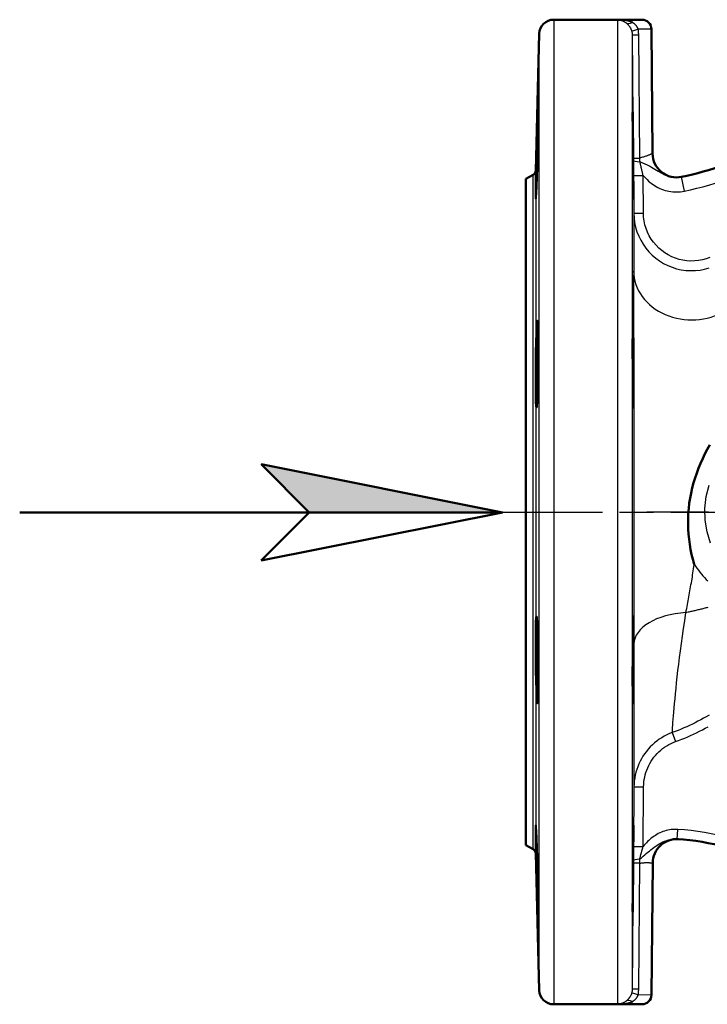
# Model space of a CAD drawing. Header units: millimetres. Extents: x 185 to 1856, y 145 to 1263.
# Tile 16 of 69: x 530 to 673, y 813 to 1017. Entities that reach past the tile are written whole.
import ezdxf

# ---------------------------------------------------------------- set-up
doc = ezdxf.new("R2010")
doc.units = ezdxf.units.MM
doc.header["$LTSCALE"] = 5
doc.linetypes.add('CHAIN', pattern=[0.3543, 0.2362, -0.0295, 0.0591, -0.0295])
for name, color, linetype, lineweight in [('Mittellinie(DIN)', 4, 'CHAIN', 25), ('Mittelpunktmarkierung(DIN)', 4, 'CHAIN', 25), ('Sichtbare Kanten(DIN)', 7, 'Continuous', 50), ('Sichtbare tangentiale Kanten(DIN)', 3, 'Continuous', 25)]:
    doc.layers.add(name, color=color, linetype=linetype, lineweight=lineweight)

# ---------------------------------------------------------------- blocks, each defined once
blk = doc.blocks.new('Richtungspfeil')
at = {"layer": 'Sichtbare Kanten(DIN)'}
blk.add_hatch(color=256, dxfattribs=at).paths.add_polyline_path([(10, 0), (0, 2), (2, 0)])
for p, q in [((10, 0), (0, 2)), ((0, 2), (2, 0)), ((10, 0), (0, 2)), ((0, 2), (2, 0)), ((-10, 0), (10, 0)), ((2, 0), (0, -2)), ((0, -2), (10, 0)), ((2, 0), (10, 0))]:
    blk.add_line(p, q, dxfattribs=at)

msp = doc.modelspace()

# ---------------------------------------------------------------- linework, layer by layer
at = {"layer": 'Mittellinie(DIN)', "linetype": 'CHAIN', "ltscale": 23.990969}
msp.add_line((622.78, 915.18), (957.78, 915.18), dxfattribs=at)
at = {"layer": 'Mittelpunktmarkierung(DIN)', "linetype": 'CHAIN', "ltscale": 13.299472}
msp.add_line((720.2, 915.18), (660.36, 915.18), dxfattribs=at)
at = {"layer": 'Sichtbare Kanten(DIN)'}
for p, q in [((654.31, 1017.18), (641.04, 1017.18)), ((654.31, 1017.18), (656.55, 1017.18)), ((657.3, 1017.18), (656.55, 1017.18)), ((657.3, 1017.18), (659.3, 1017.18)), ((637.3, 985.9), (638.04, 1014.26)), ((661.3, 1015.2), (661.52, 989.46)), ((635.28, 984.18), (636.8, 985.06)), ((635.28, 846.18), (635.28, 984.18)), ((635.28, 846.18), (636.8, 845.31)), ((637.3, 844.47), (638.04, 816.1)), ((661.3, 815.16), (661.54, 842.45)), ((654.31, 813.18), (641.04, 813.18)), ((656.55, 813.18), (654.31, 813.18)), ((656.55, 813.18), (657.3, 813.18)), ((659.3, 813.18), (657.3, 813.18))]:
    msp.add_line(p, q, dxfattribs=at)
at = {"layer": 'Sichtbare Kanten(DIN)', "flags": 128}
for points in [[(654.67, 1017.16), (654.65, 1017.16), (654.63, 1017.16), (654.61, 1017.16), (654.59, 1017.16), (654.57, 1017.16), (654.55, 1017.16), (654.53, 1017.16), (654.51, 1017.16), (654.49, 1017.16), (654.47, 1017.16), (654.45, 1017.16), (654.43, 1017.16), (654.41, 1017.16), (654.39, 1017.16), (654.37, 1017.15), (654.36, 1017.15), (654.35, 1017.15), (654.34, 1017.15), (654.33, 1017.15), (654.32, 1017.15), (654.32, 1017.15), (654.31, 1017.15), (654.31, 1017.15), (654.31, 1017.15)], [(656.55, 1017.18), (656.58, 1017.18), (656.6, 1017.18), (656.59, 1017.18), (656.55, 1017.18), (656.5, 1017.18), (656.44, 1017.18), (656.37, 1017.18), (656.29, 1017.18), (656.2, 1017.18), (656.11, 1017.17), (656.02, 1017.17), (655.93, 1017.17), (655.84, 1017.17), (655.75, 1017.17), (655.66, 1017.17), (655.57, 1017.17), (655.47, 1017.17), (655.36, 1017.17), (655.26, 1017.17), (655.15, 1017.16), (655.03, 1017.16), (654.91, 1017.16), (654.79, 1017.16), (654.67, 1017.16)], [(637.53, 991.58), (637.59, 993.71), (637.64, 995.57), (637.69, 996.96), (637.73, 997.81), (637.76, 998.09), (637.77, 997.75), (637.77, 996.84), (637.76, 995.38), (637.73, 993.48), (637.69, 991.35), (637.64, 989.02), (637.58, 986.67), (637.52, 984.54), (637.46, 982.68), (637.4, 981.24), (637.36, 980.38), (637.32, 980.09), (637.3, 980.44), (637.31, 981.35), (637.32, 982.83), (637.36, 984.73), (637.41, 986.88), (637.46, 989.26), (637.53, 991.58)], [(657.48, 991.58), (657.5, 989.26), (657.52, 986.88), (657.53, 984.73), (657.54, 982.83), (657.55, 981.35), (657.55, 980.44), (657.55, 980.09), (657.53, 980.38), (657.52, 981.24), (657.5, 982.68), (657.48, 984.54), (657.46, 986.67), (657.44, 989.02), (657.42, 991.35), (657.41, 993.48), (657.4, 995.38), (657.39, 996.84), (657.39, 997.75), (657.4, 998.09), (657.41, 997.81), (657.42, 996.96), (657.44, 995.57), (657.46, 993.71), (657.48, 991.58)], [(637.53, 953.67), (637.59, 954.52), (637.64, 954.79), (637.69, 954.45), (637.73, 953.53), (637.76, 952.07), (637.77, 950.17), (637.77, 948.04), (637.76, 945.69), (637.73, 943.35), (637.69, 941.24), (637.64, 939.38), (637.58, 937.96), (637.52, 937.09), (637.46, 936.8), (637.4, 937.14), (637.36, 938.04), (637.32, 939.5), (637.3, 941.42), (637.31, 943.56), (637.32, 945.93), (637.36, 948.28), (637.41, 950.4), (637.46, 952.28), (637.53, 953.67)], [(657.48, 953.67), (657.5, 952.28), (657.52, 950.4), (657.53, 948.28), (657.54, 945.93), (657.55, 943.56), (657.55, 941.42), (657.55, 939.5), (657.53, 938.04), (657.52, 937.14), (657.5, 936.8), (657.48, 937.09), (657.46, 937.96), (657.44, 939.38), (657.42, 941.24), (657.41, 943.35), (657.4, 945.69), (657.39, 948.04), (657.39, 950.17), (657.4, 952.07), (657.41, 953.53), (657.42, 954.45), (657.44, 954.79), (657.46, 954.52), (657.48, 953.67)], [(670.12, 904.39), (669.85, 905.39), (669.61, 906.41), (669.4, 907.44), (669.22, 908.47), (669.08, 909.52), (668.97, 910.58), (668.9, 911.64), (668.87, 912.7), (668.87, 913.77), (668.92, 914.84), (669, 915.92), (669.12, 916.99), (669.29, 918.05), (669.49, 919.11), (669.73, 920.16), (670.01, 921.21), (670.32, 922.24), (670.67, 923.26), (671.05, 924.26), (671.46, 925.26), (671.9, 926.24), (672.36, 927.2), (672.85, 928.16), (673.36, 929.12)], [(637.53, 893.22), (637.59, 892.29), (637.64, 890.81), (637.69, 888.93), (637.73, 886.79), (637.76, 884.43), (637.77, 882.1), (637.77, 879.99), (637.76, 878.13), (637.73, 876.71), (637.69, 875.86), (637.64, 875.57), (637.58, 875.9), (637.52, 876.8), (637.46, 878.25), (637.4, 880.17), (637.36, 882.31), (637.32, 884.67), (637.3, 887.03), (637.31, 889.15), (637.32, 891.03), (637.36, 892.44), (637.41, 893.29), (637.46, 893.56), (637.53, 893.22)], [(657.48, 893.22), (657.5, 893.56), (657.52, 893.29), (657.53, 892.44), (657.54, 891.03), (657.55, 889.15), (657.55, 887.03), (657.55, 884.67), (657.53, 882.31), (657.52, 880.17), (657.5, 878.25), (657.48, 876.8), (657.46, 875.9), (657.44, 875.57), (657.42, 875.86), (657.41, 876.71), (657.4, 878.13), (657.39, 879.99), (657.39, 882.1), (657.4, 884.43), (657.41, 886.79), (657.42, 888.93), (657.44, 890.81), (657.46, 892.29), (657.48, 893.22)], [(637.53, 845.63), (637.59, 843.47), (637.64, 841.11), (637.69, 838.79), (637.73, 836.68), (637.76, 834.81), (637.77, 833.41), (637.77, 832.56), (637.76, 832.27), (637.73, 832.61), (637.69, 833.51), (637.64, 834.96), (637.58, 836.86), (637.52, 839), (637.46, 841.34), (637.4, 843.71), (637.36, 845.83), (637.32, 847.71), (637.3, 849.13), (637.31, 849.99), (637.32, 850.27), (637.36, 849.92), (637.41, 849), (637.46, 847.51), (637.53, 845.63)], [(657.48, 845.63), (657.5, 847.51), (657.52, 849), (657.53, 849.92), (657.54, 850.27), (657.55, 849.99), (657.55, 849.13), (657.55, 847.71), (657.53, 845.83), (657.52, 843.71), (657.5, 841.34), (657.48, 839), (657.46, 836.86), (657.44, 834.96), (657.42, 833.51), (657.41, 832.61), (657.4, 832.27), (657.39, 832.56), (657.39, 833.41), (657.4, 834.81), (657.41, 836.68), (657.42, 838.79), (657.44, 841.11), (657.46, 843.47), (657.48, 845.63)], [(654.31, 813.21), (654.31, 813.21), (654.31, 813.21), (654.31, 813.21), (654.32, 813.21), (654.32, 813.21), (654.33, 813.21), (654.34, 813.21), (654.35, 813.21), (654.36, 813.21), (654.37, 813.21), (654.39, 813.21), (654.41, 813.21), (654.43, 813.21), (654.45, 813.21), (654.47, 813.21), (654.49, 813.21), (654.52, 813.21), (654.54, 813.21), (654.56, 813.21), (654.58, 813.21), (654.61, 813.21), (654.63, 813.21), (654.65, 813.2), (654.67, 813.2)], [(654.67, 813.2), (654.76, 813.2), (654.86, 813.2), (654.96, 813.2), (655.06, 813.2), (655.16, 813.2), (655.27, 813.2), (655.37, 813.2), (655.48, 813.2), (655.59, 813.2), (655.69, 813.19), (655.79, 813.19), (655.89, 813.19), (655.99, 813.19), (656.08, 813.19), (656.16, 813.19), (656.25, 813.19), (656.32, 813.19), (656.39, 813.19), (656.45, 813.18), (656.51, 813.18), (656.55, 813.18), (656.59, 813.18), (656.59, 813.18), (656.55, 813.18)]]:
    msp.add_lwpolyline(points, dxfattribs=at)
at = {"layer": 'Sichtbare Kanten(DIN)'}
for centre, radius, start, end in [((641.04, 1014.18), 3, 90, 178.5), ((659.3, 1015.18), 2, 0.5, 90), ((653.22, 1053.13), 70, 281.7598, 312.0919), ((666.52, 989.5), 5, 180.5, 281.8099), ((636.3, 985.92), 1, 300, 358.5), ((666.54, 842.41), 5, 86.1621, 179.5), ((663.52, 797.51), 50, 39.3037, 86.4491), ((636.3, 844.44), 1, 1.5, 60), ((641.04, 816.18), 3, 181.5, 270), ((659.3, 815.18), 2, 270, 359.5)]:
    msp.add_arc(centre, radius, start, end, dxfattribs=at)
at = {"layer": 'Sichtbare tangentiale Kanten(DIN)'}
for p, q in [((641.04, 1017.18), (641.04, 813.18)), ((654.31, 813.18), (654.31, 1017.18)), ((654.31, 1017.16), (654.31, 1017.18)), ((654.31, 1017.15), (654.31, 1017.16)), ((657.3, 1016.63), (657.3, 1017.18)), ((638.04, 816.1), (638.04, 1014.26)), ((657.31, 1014.05), (657.53, 988.51)), ((657.31, 1014.05), (657.31, 816.32)), ((661.3, 1015.2), (658.54, 1015.19)), ((658.86, 988.52), (658.64, 1014.06)), ((657.53, 988.51), (657.53, 988.04)), ((657.53, 988.04), (657.56, 984.9)), ((637.3, 985.9), (637.3, 844.47)), ((636.8, 845.31), (636.8, 985.06)), ((657.56, 984.9), (659.56, 984.92)), ((657.56, 984.9), (657.63, 977.09)), ((659.63, 977.11), (659.56, 984.92)), ((668.1, 981.66), (667.49, 984.6)), ((657.63, 977.09), (659.63, 977.11)), ((665.61, 869.48), (666.29, 867.61)), ((657.67, 858.25), (657.56, 845.86)), ((657.67, 858.25), (659.67, 858.23)), ((659.56, 845.85), (659.67, 858.23)), ((666.62, 847.41), (666.74, 849.41)), ((657.56, 845.86), (657.54, 842.93)), ((657.56, 845.86), (659.56, 845.85)), ((657.54, 842.93), (657.53, 842.44)), ((657.53, 842.44), (657.31, 816.32)), ((658.64, 816.31), (658.87, 842.43)), ((658.54, 815.18), (661.3, 815.16)), ((654.31, 813.21), (654.31, 813.21)), ((654.31, 813.18), (654.31, 813.21)), ((657.3, 813.18), (657.3, 813.73))]:
    msp.add_line(p, q, dxfattribs=at)
at = {"layer": 'Sichtbare tangentiale Kanten(DIN)', "flags": 128}
for points in [[(654.31, 1017.15), (654.32, 1017.15), (654.33, 1017.15), (654.34, 1017.15), (654.35, 1017.15), (654.35, 1017.15), (654.36, 1017.15), (654.37, 1017.15), (654.38, 1017.15), (654.39, 1017.15), (654.4, 1017.15), (654.41, 1017.15), (654.42, 1017.15), (654.43, 1017.15), (654.44, 1017.15), (654.45, 1017.15), (654.46, 1017.15), (654.46, 1017.15), (654.47, 1017.15), (654.48, 1017.15), (654.49, 1017.15), (654.5, 1017.14), (654.51, 1017.14), (654.52, 1017.14), (654.52, 1017.14)], [(654.52, 1017.14), (654.6, 1017.13), (654.67, 1017.12), (654.75, 1017.11), (654.82, 1017.1), (654.89, 1017.08), (654.95, 1017.07), (655.02, 1017.05), (655.09, 1017.03), (655.15, 1017.01), (655.22, 1016.98), (655.28, 1016.96), (655.35, 1016.93), (655.42, 1016.9), (655.48, 1016.87), (655.54, 1016.84), (655.61, 1016.81), (655.67, 1016.77), (655.74, 1016.73), (655.8, 1016.7), (655.86, 1016.66), (655.92, 1016.61), (655.98, 1016.57), (656.04, 1016.52), (656.1, 1016.48)], [(657.3, 1016.63), (657.2, 1016.67), (657.1, 1016.7), (657, 1016.74), (656.9, 1016.77), (656.79, 1016.81), (656.69, 1016.84), (656.58, 1016.87), (656.48, 1016.89), (656.37, 1016.92), (656.26, 1016.95), (656.15, 1016.97), (656.05, 1016.99), (655.94, 1017.01), (655.83, 1017.03), (655.71, 1017.05), (655.6, 1017.07), (655.49, 1017.09), (655.37, 1017.1), (655.25, 1017.12), (655.13, 1017.13), (655.01, 1017.14), (654.89, 1017.15), (654.76, 1017.16), (654.63, 1017.16)], [(656.1, 1016.48), (656.16, 1016.43), (656.22, 1016.37), (656.28, 1016.32), (656.34, 1016.26), (656.4, 1016.2), (656.46, 1016.14), (656.52, 1016.08), (656.57, 1016.01), (656.63, 1015.95), (656.68, 1015.87), (656.73, 1015.8), (656.78, 1015.73), (656.83, 1015.65), (656.88, 1015.58), (656.92, 1015.5), (656.97, 1015.42), (657.01, 1015.33), (657.04, 1015.25), (657.08, 1015.16), (657.11, 1015.08), (657.15, 1014.99), (657.17, 1014.9), (657.2, 1014.81), (657.22, 1014.72)], [(658.54, 1015.19), (658.52, 1015.26), (658.49, 1015.34), (658.46, 1015.41), (658.43, 1015.48), (658.39, 1015.55), (658.35, 1015.62), (658.31, 1015.69), (658.27, 1015.76), (658.22, 1015.83), (658.17, 1015.89), (658.12, 1015.96), (658.07, 1016.02), (658.01, 1016.08), (657.95, 1016.14), (657.9, 1016.2), (657.83, 1016.25), (657.77, 1016.31), (657.71, 1016.36), (657.64, 1016.41), (657.58, 1016.46), (657.51, 1016.5), (657.44, 1016.55), (657.37, 1016.59), (657.3, 1016.63)], [(657.22, 1014.72), (657.23, 1014.7), (657.24, 1014.67), (657.24, 1014.64), (657.25, 1014.61), (657.25, 1014.58), (657.26, 1014.56), (657.26, 1014.53), (657.27, 1014.5), (657.27, 1014.47), (657.28, 1014.44), (657.28, 1014.42), (657.28, 1014.39), (657.29, 1014.36), (657.29, 1014.33), (657.29, 1014.3), (657.3, 1014.27), (657.3, 1014.25), (657.3, 1014.22), (657.3, 1014.19), (657.3, 1014.16), (657.3, 1014.13), (657.31, 1014.1), (657.31, 1014.07), (657.31, 1014.05)], [(658.64, 1014.06), (658.64, 1014.11), (658.64, 1014.15), (658.64, 1014.2), (658.64, 1014.25), (658.63, 1014.29), (658.63, 1014.34), (658.63, 1014.39), (658.63, 1014.44), (658.62, 1014.48), (658.62, 1014.53), (658.62, 1014.58), (658.61, 1014.63), (658.61, 1014.67), (658.61, 1014.72), (658.6, 1014.77), (658.6, 1014.81), (658.59, 1014.86), (658.58, 1014.91), (658.58, 1014.95), (658.57, 1015), (658.57, 1015.05), (658.56, 1015.09), (658.55, 1015.14), (658.54, 1015.19)], [(661.52, 989.46), (661.52, 989.46), (661.5, 989.45), (661.48, 989.44), (661.44, 989.42), (661.39, 989.4), (661.33, 989.37), (661.27, 989.34), (661.19, 989.31), (661.1, 989.27), (661.01, 989.23), (660.9, 989.19), (660.79, 989.14), (660.66, 989.09), (660.53, 989.04), (660.4, 988.99), (660.25, 988.94), (660.1, 988.89), (659.94, 988.83), (659.77, 988.78), (659.6, 988.73), (659.42, 988.67), (659.24, 988.62), (659.05, 988.57), (658.86, 988.52)], [(658.92, 987.74), (658.92, 987.77), (658.92, 987.8), (658.92, 987.84), (658.91, 987.87), (658.91, 987.9), (658.91, 987.93), (658.9, 987.97), (658.9, 988), (658.9, 988.03), (658.9, 988.06), (658.89, 988.1), (658.89, 988.13), (658.89, 988.16), (658.89, 988.2), (658.88, 988.23), (658.88, 988.26), (658.88, 988.29), (658.88, 988.33), (658.87, 988.36), (658.87, 988.39), (658.87, 988.43), (658.87, 988.46), (658.87, 988.49), (658.86, 988.52)], [(667.49, 984.6), (667.17, 984.54), (666.84, 984.5), (666.51, 984.49), (666.18, 984.49), (665.85, 984.52), (665.53, 984.56), (665.2, 984.63), (664.88, 984.71), (664.56, 984.81), (664.24, 984.93), (663.93, 985.07), (663.62, 985.22), (663.31, 985.39), (663, 985.57), (662.68, 985.76), (662.36, 985.96), (662.02, 986.16), (661.67, 986.38), (661.29, 986.59), (660.89, 986.81), (660.45, 987.03), (659.98, 987.26), (659.47, 987.49), (658.91, 987.73)], [(659.56, 984.92), (659.53, 985.03), (659.51, 985.14), (659.48, 985.25), (659.45, 985.36), (659.43, 985.47), (659.4, 985.59), (659.37, 985.7), (659.34, 985.82), (659.32, 985.93), (659.29, 986.05), (659.26, 986.17), (659.24, 986.28), (659.21, 986.4), (659.18, 986.52), (659.16, 986.64), (659.13, 986.76), (659.1, 986.88), (659.08, 987), (659.05, 987.12), (659.03, 987.24), (659, 987.37), (658.98, 987.49), (658.95, 987.61), (658.92, 987.74)], [(659.56, 984.92), (659.82, 984.61), (660.09, 984.32), (660.38, 984.04), (660.67, 983.76), (660.97, 983.5), (661.29, 983.26), (661.61, 983.02), (661.95, 982.8), (662.29, 982.6), (662.64, 982.41), (663.01, 982.23), (663.37, 982.08), (663.75, 981.94), (664.13, 981.82), (664.52, 981.72), (664.91, 981.63), (665.31, 981.57), (665.7, 981.52), (666.1, 981.5), (666.51, 981.49), (666.91, 981.5), (667.31, 981.53), (667.7, 981.59), (668.1, 981.66)], [(657.63, 977.08), (657.63, 976.95), (657.63, 976.79), (657.63, 976.59), (657.63, 976.36), (657.63, 976.09), (657.63, 975.79), (657.62, 975.46), (657.62, 975.1), (657.62, 974.7), (657.62, 974.27), (657.62, 973.8), (657.62, 973.31), (657.62, 972.78), (657.62, 972.21), (657.62, 971.62), (657.62, 971), (657.62, 970.34), (657.61, 969.66), (657.61, 968.96), (657.61, 968.23), (657.61, 967.47), (657.61, 966.69), (657.61, 965.89), (657.61, 965.07)], [(657.63, 977.09), (657.68, 976.12), (657.8, 975.16), (658.01, 974.2), (658.29, 973.26), (658.64, 972.36), (659.07, 971.48), (659.57, 970.65), (660.13, 969.85), (660.76, 969.1), (661.45, 968.41), (662.18, 967.77), (662.97, 967.2), (663.8, 966.69), (664.67, 966.25), (665.57, 965.88), (666.5, 965.59), (667.45, 965.38), (668.42, 965.24), (669.4, 965.19), (670.38, 965.21), (671.35, 965.31), (672.31, 965.49), (673.24, 965.74)], [(673.4, 967.91), (672.64, 967.64), (671.86, 967.43), (671.06, 967.28), (670.25, 967.2), (669.44, 967.18), (668.62, 967.23), (667.82, 967.34), (667.02, 967.52), (666.25, 967.76), (665.5, 968.07), (664.77, 968.43), (664.08, 968.86), (663.42, 969.34), (662.81, 969.87), (662.24, 970.44), (661.71, 971.07), (661.24, 971.73), (660.83, 972.43), (660.47, 973.16), (660.18, 973.92), (659.94, 974.7), (659.77, 975.49), (659.67, 976.3), (659.63, 977.11)], [(657.61, 965.07), (657.6, 963.68), (657.6, 962.13), (657.6, 960.43), (657.6, 958.58), (657.6, 956.63), (657.6, 954.57), (657.6, 952.44), (657.61, 950.24), (657.61, 947.99), (657.61, 945.7), (657.61, 943.37), (657.61, 941.01), (657.62, 938.61), (657.62, 936.19), (657.62, 933.73), (657.62, 931.26), (657.62, 928.77), (657.63, 926.26), (657.63, 923.75), (657.63, 921.23), (657.63, 918.72), (657.63, 916.21), (657.63, 913.71), (657.64, 911.23), (657.64, 908.75), (657.64, 906.29), (657.64, 903.85), (657.64, 901.43), (657.64, 899.06), (657.65, 896.72), (657.65, 894.43), (657.65, 892.19), (657.65, 890.01), (657.65, 887.88)], [(673.5, 908.74), (672.81, 911.07), (672.43, 913.48), (672.37, 915.93), (672.63, 918.37), (673.22, 920.75)], [(668.44, 894.33), (668.51, 894.75), (668.59, 895.16), (668.66, 895.58), (668.74, 895.99), (668.81, 896.4), (668.89, 896.8), (668.96, 897.21), (669.04, 897.62), (669.12, 898.03), (669.19, 898.43), (669.26, 898.84), (669.34, 899.25), (669.41, 899.65), (669.48, 900.06), (669.55, 900.48), (669.62, 900.89), (669.69, 901.3), (669.76, 901.72), (669.82, 902.15), (669.89, 902.57), (669.95, 903.01), (670.01, 903.44), (670.07, 903.89), (670.13, 904.33)], [(670.12, 904.38), (670.41, 903.95), (670.7, 903.52), (671, 903.11), (671.32, 902.7), (671.64, 902.31), (671.96, 901.94), (672.29, 901.58), (672.63, 901.23), (672.98, 900.9)], [(665.61, 869.48), (665.62, 869.76), (665.65, 870.11), (665.68, 870.53), (665.71, 871.03), (665.75, 871.6), (665.81, 872.24), (665.86, 872.95), (665.93, 873.73), (666, 874.59), (666.09, 875.51), (666.18, 876.5), (666.28, 877.54), (666.39, 878.65), (666.51, 879.82), (666.64, 881.03), (666.78, 882.31), (666.93, 883.64), (667.1, 885.02), (667.28, 886.45), (667.48, 887.93), (667.69, 889.45), (667.92, 891.03), (668.17, 892.65), (668.44, 894.33)], [(672.96, 895.41), (672.76, 895.35), (672.56, 895.3), (672.35, 895.24), (672.15, 895.19), (671.94, 895.14), (671.74, 895.08), (671.53, 895.03), (671.33, 894.98), (671.12, 894.93), (670.92, 894.88), (670.71, 894.83), (670.51, 894.78), (670.3, 894.73), (670.1, 894.68), (669.89, 894.64), (669.68, 894.59), (669.48, 894.55), (669.27, 894.5), (669.06, 894.46), (668.86, 894.41), (668.65, 894.37), (668.44, 894.33)], [(657.65, 887.88), (657.66, 885.91), (657.66, 883.98), (657.66, 882.09), (657.66, 880.25), (657.66, 878.47), (657.66, 876.74), (657.66, 875.07), (657.66, 873.46), (657.67, 871.92), (657.67, 870.45), (657.67, 869.05), (657.67, 867.71), (657.67, 866.45), (657.67, 865.27), (657.67, 864.17), (657.67, 863.16), (657.67, 862.23), (657.67, 861.39), (657.67, 860.64), (657.67, 859.98), (657.67, 859.41), (657.67, 858.93), (657.67, 858.55), (657.67, 858.26)], [(673.21, 873.09), (672.65, 872.76), (672.08, 872.44), (671.51, 872.13), (670.93, 871.83), (670.35, 871.53), (669.77, 871.24), (669.18, 870.97), (668.6, 870.7), (668, 870.44), (667.41, 870.18), (666.81, 869.94), (666.21, 869.71), (665.61, 869.48)], [(665.61, 869.48), (665.04, 869.26), (664.48, 869.01), (663.94, 868.73), (663.41, 868.42), (662.9, 868.09), (662.4, 867.73), (661.93, 867.35), (661.47, 866.94), (661.04, 866.51), (660.63, 866.06), (660.24, 865.59), (659.87, 865.1), (659.53, 864.59), (659.22, 864.06), (658.93, 863.53), (658.68, 862.98), (658.45, 862.41), (658.25, 861.84), (658.08, 861.25), (657.94, 860.66), (657.83, 860.07), (657.74, 859.46), (657.69, 858.86), (657.67, 858.25)], [(666.29, 867.61), (666.92, 867.85), (667.55, 868.09), (668.17, 868.35), (668.79, 868.61), (669.41, 868.88), (670.03, 869.17), (670.64, 869.46), (671.24, 869.76), (671.85, 870.06), (672.45, 870.38), (673.04, 870.7)], [(659.67, 858.23), (659.69, 858.74), (659.73, 859.25), (659.8, 859.75), (659.89, 860.25), (660.01, 860.74), (660.15, 861.23), (660.32, 861.71), (660.51, 862.18), (660.72, 862.64), (660.96, 863.09), (661.22, 863.53), (661.51, 863.95), (661.81, 864.36), (662.13, 864.76), (662.48, 865.13), (662.84, 865.49), (663.22, 865.83), (663.61, 866.15), (664.02, 866.45), (664.45, 866.73), (664.89, 866.99), (665.35, 867.22), (665.81, 867.43), (666.29, 867.61)], [(666.74, 849.41), (666.4, 849.42), (666.05, 849.42), (665.7, 849.4), (665.36, 849.37), (665.01, 849.31), (664.67, 849.25), (664.33, 849.17), (664, 849.07), (663.67, 848.96), (663.34, 848.83), (663.03, 848.69), (662.71, 848.54), (662.41, 848.37), (662.11, 848.19), (661.82, 848), (661.54, 847.8), (661.26, 847.59), (660.99, 847.37), (660.74, 847.14), (660.48, 846.9), (660.24, 846.65), (660.01, 846.39), (659.78, 846.12), (659.56, 845.85)], [(658.84, 843.25), (659.2, 843.55), (659.55, 843.85), (659.89, 844.13), (660.22, 844.41), (660.55, 844.68), (660.86, 844.94), (661.18, 845.2), (661.48, 845.44), (661.79, 845.67), (662.09, 845.9), (662.4, 846.11), (662.71, 846.3), (663.02, 846.49), (663.33, 846.66), (663.64, 846.81), (663.96, 846.95), (664.29, 847.08), (664.62, 847.18), (664.95, 847.27), (665.28, 847.34), (665.62, 847.39), (665.95, 847.42), (666.29, 847.42), (666.62, 847.41)], [(658.86, 843.25), (658.88, 843.36), (658.91, 843.47), (658.94, 843.59), (658.97, 843.7), (658.99, 843.81), (659.02, 843.93), (659.05, 844.04), (659.08, 844.15), (659.11, 844.26), (659.14, 844.37), (659.17, 844.48), (659.2, 844.59), (659.23, 844.7), (659.26, 844.81), (659.29, 844.91), (659.32, 845.02), (659.35, 845.13), (659.38, 845.23), (659.41, 845.34), (659.44, 845.44), (659.47, 845.54), (659.5, 845.64), (659.53, 845.75), (659.56, 845.85)], [(658.87, 842.43), (658.87, 842.46), (658.87, 842.49), (658.87, 842.53), (658.86, 842.56), (658.86, 842.6), (658.86, 842.63), (658.86, 842.67), (658.86, 842.7), (658.86, 842.73), (658.86, 842.77), (658.86, 842.8), (658.86, 842.84), (658.86, 842.87), (658.86, 842.91), (658.86, 842.94), (658.86, 842.97), (658.86, 843.01), (658.86, 843.04), (658.86, 843.08), (658.86, 843.11), (658.86, 843.14), (658.86, 843.18), (658.86, 843.21), (658.86, 843.25)], [(658.87, 842.43), (659.06, 842.45), (659.25, 842.48), (659.43, 842.5), (659.61, 842.51), (659.78, 842.52), (659.95, 842.53), (660.11, 842.54), (660.26, 842.54), (660.41, 842.54), (660.55, 842.54), (660.68, 842.53), (660.8, 842.53), (660.91, 842.52), (661.02, 842.51), (661.12, 842.5), (661.2, 842.49), (661.28, 842.49), (661.35, 842.48), (661.41, 842.47), (661.45, 842.46), (661.49, 842.46), (661.52, 842.46), (661.53, 842.45), (661.54, 842.45)], [(657.31, 816.32), (657.31, 816.29), (657.31, 816.26), (657.3, 816.23), (657.3, 816.2), (657.3, 816.17), (657.3, 816.15), (657.3, 816.12), (657.3, 816.09), (657.29, 816.06), (657.29, 816.03), (657.29, 816), (657.28, 815.97), (657.28, 815.95), (657.28, 815.92), (657.27, 815.89), (657.27, 815.86), (657.26, 815.83), (657.26, 815.81), (657.25, 815.78), (657.25, 815.75), (657.24, 815.72), (657.24, 815.69), (657.23, 815.67), (657.22, 815.64)], [(658.54, 815.18), (658.55, 815.22), (658.56, 815.27), (658.57, 815.31), (658.57, 815.36), (658.58, 815.41), (658.58, 815.45), (658.59, 815.5), (658.6, 815.55), (658.6, 815.59), (658.61, 815.64), (658.61, 815.69), (658.61, 815.74), (658.62, 815.78), (658.62, 815.83), (658.62, 815.88), (658.63, 815.92), (658.63, 815.97), (658.63, 816.02), (658.63, 816.07), (658.64, 816.12), (658.64, 816.16), (658.64, 816.21), (658.64, 816.26), (658.64, 816.31)], [(657.22, 815.64), (657.2, 815.55), (657.17, 815.46), (657.15, 815.37), (657.12, 815.29), (657.08, 815.2), (657.05, 815.12), (657.01, 815.03), (656.97, 814.95), (656.92, 814.87), (656.88, 814.79), (656.83, 814.71), (656.78, 814.64), (656.73, 814.56), (656.68, 814.49), (656.63, 814.42), (656.57, 814.35), (656.52, 814.29), (656.46, 814.22), (656.4, 814.16), (656.34, 814.1), (656.28, 814.04), (656.22, 813.99), (656.16, 813.94), (656.1, 813.89)], [(657.3, 813.73), (657.37, 813.77), (657.44, 813.82), (657.51, 813.86), (657.58, 813.91), (657.64, 813.96), (657.71, 814.01), (657.77, 814.06), (657.84, 814.11), (657.9, 814.17), (657.96, 814.23), (658.01, 814.28), (658.07, 814.35), (658.12, 814.41), (658.17, 814.47), (658.22, 814.54), (658.27, 814.6), (658.31, 814.67), (658.35, 814.74), (658.39, 814.81), (658.43, 814.88), (658.46, 814.96), (658.49, 815.03), (658.52, 815.1), (658.54, 815.18)], [(656.1, 813.89), (656.04, 813.83), (655.97, 813.78), (655.9, 813.74), (655.83, 813.69), (655.76, 813.65), (655.69, 813.61), (655.62, 813.57), (655.55, 813.53), (655.48, 813.49), (655.41, 813.46), (655.34, 813.43), (655.27, 813.4), (655.19, 813.37), (655.12, 813.35), (655.04, 813.32), (654.97, 813.3), (654.9, 813.28), (654.82, 813.27), (654.74, 813.25), (654.66, 813.24), (654.58, 813.23), (654.5, 813.22), (654.41, 813.21), (654.31, 813.21)], [(654.67, 813.2), (654.79, 813.21), (654.92, 813.22), (655.04, 813.23), (655.15, 813.24), (655.27, 813.25), (655.38, 813.26), (655.49, 813.28), (655.6, 813.29), (655.72, 813.31), (655.83, 813.33), (655.94, 813.35), (656.05, 813.37), (656.15, 813.39), (656.26, 813.42), (656.37, 813.44), (656.48, 813.47), (656.58, 813.5), (656.69, 813.53), (656.79, 813.56), (656.9, 813.59), (657, 813.62), (657.1, 813.66), (657.2, 813.7), (657.3, 813.73)]]:
    msp.add_lwpolyline(points, dxfattribs=at)
at = {"layer": 'Sichtbare tangentiale Kanten(DIN)'}
for centre, radius, start, end in [((653.22, 1053.13), 73, 281.7598, 314.6368), ((663.52, 797.51), 52, 37.5221, 86.4491)]:
    msp.add_arc(centre, radius, start, end, dxfattribs=at)
for centre, major_axis, ratio, start_param, end_param in [((654.67, 1019.14), (-0.17, -1.99), 0.493098, 0.028696, 0.173994), ((657.3, 1018.08), (-1.24, -1.57), 0.544166, 0.044137, 0.964995), ((659.17, 1015.19), (-1.94, -0.47), 0.074133, 5.020638, 6.269793), ((659.31, 1014.06), (-2, -0.02), 0.000005, 0.000503, 1.23121), ((659.53, 988.53), (-2, -0.02), 0.000009, 0.000672, 1.231296), ((659.53, 988.05), (-2, -0.02), 0.16358, 0.000689, 1.260372), ((669.6, 965.15), (-12, 0.03), 0.847931, 0.010508, 2.189751), ((669.65, 887.83), (-12, -0.01), 0.544128, 4.81326, 6.273953), ((659.54, 842.91), (-2, 0.02), 0.174195, 5.061887, 6.282488), ((659.53, 842.42), (-2, 0.02), 0.000009, 5.051887, 6.282509), ((659.31, 816.3), (-2, 0.02), 0.000005, 5.051976, 6.282683), ((657.3, 812.29), (-1.24, 1.57), 0.544166, 5.31819, 6.239048), ((659.17, 815.17), (-1.94, 0.47), 0.074133, 0.013393, 1.262547)]:
    msp.add_ellipse(centre, major_axis=major_axis, ratio=ratio, start_param=start_param, end_param=end_param, dxfattribs=at)

# ---------------------------------------------------------------- block references
at = {"xscale": 5, "yscale": 5, "zscale": 5}
msp.add_blockref('Richtungspfeil', (580.4, 915.1), dxfattribs=at)

doc.saveas('drawing.dxf')
